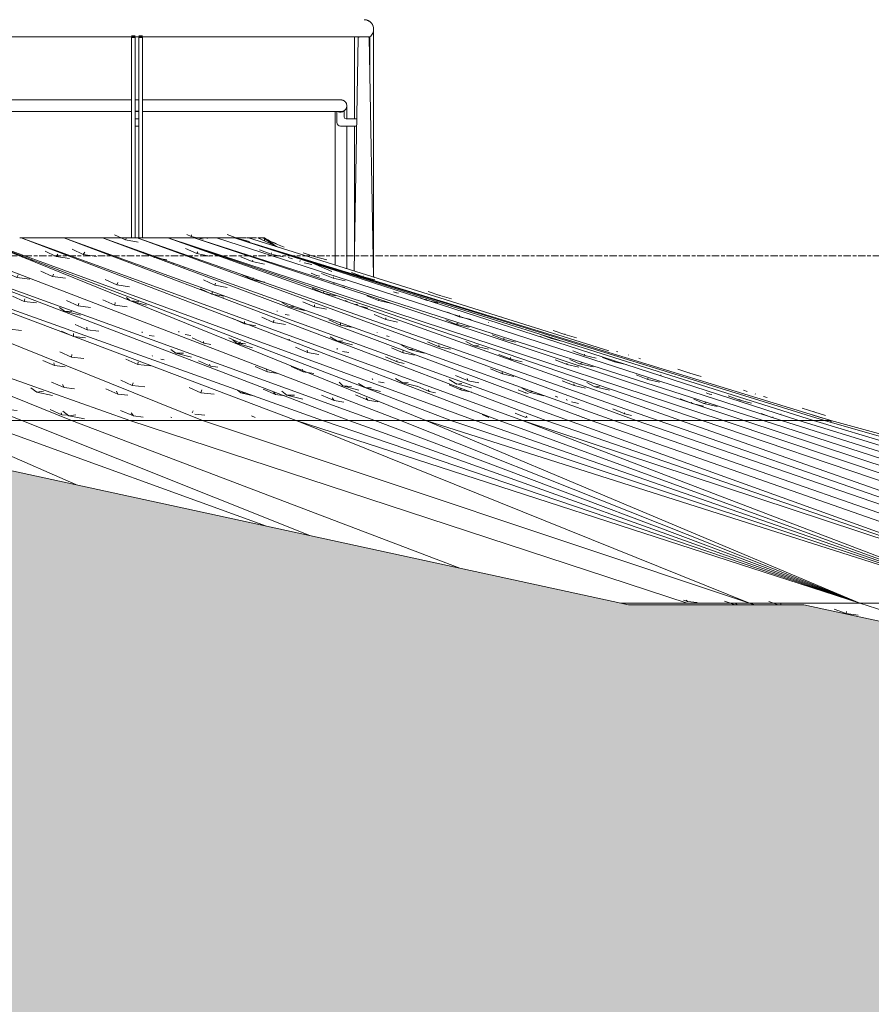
# Model space of a CAD drawing. Header units: millimetres. Extents: x -121668 to 127737, y 1553 to 34854.
# Tile 81 of 94: x 101526 to 103856, y 9403 to 12096. Entities that reach past the tile are written whole.
import ezdxf

# ---------------------------------------------------------------- set-up
doc = ezdxf.new("R2010")
doc.units = ezdxf.units.MM
doc.linetypes.add('Center', pattern=[40, 10, -5, 20, -5])
for name, color, linetype, lineweight in [('A-DETL-GENF', 92, 'Continuous', 20), ('A-DETL-THIN', 151, 'Continuous', 9), ('A-FLOR', 192, 'Continuous', 9), ('A-FLOR-LEVL', 51, 'Continuous', 9), ('A-FLOR-PATT', 8, 'Continuous', 9), ('Q-CASE', 31, 'Continuous', 20)]:
    doc.layers.add(name, color=color, linetype=linetype, lineweight=lineweight)

# ---------------------------------------------------------------- blocks, each defined once
blk = doc.blocks.new('Railing - Railing-17981983-Copy of GBP_SOUTH ELEVATION')
at = {"layer": 'Q-CASE'}
for p, q in [((98029.3, 12047.7), (98018.2, 11409.2)), ((98071, 11392.7), (98059.5, 12047.7)), ((97971.3, 11844.9), (97971.3, 11815)), ((97991.3, 11830), (97991.3, 11846.5)), ((97981.3, 11805), (98025.1, 11805)), ((98025.4, 11825), (97996.3, 11825))]:
    blk.add_line(p, q, dxfattribs=at)
for centre, radius, start, end in [((98044.4, 12026.3), 26.2, 118.0781, 125.1863), ((98044.4, 12026.3), 26.2, 54.8137, 61.7274), ((97981.3, 11859), 16, 244.2119, 308.6822), ((97996.3, 11830), 5, 180, 270), ((97981.3, 11815), 10, 180, 270)]:
    blk.add_arc(centre, radius, start, end, dxfattribs=at)
blk = doc.blocks.new('Railing - Railing-V176-Copy of GBP_SOUTH ELEVATION')
at = {"layer": 'Q-CASE'}
for p, q in [((97419.4, 12052.5), (97409.4, 12052.5)), ((97409.4, 11500), (97409.4, 12047.7)), ((97409.4, 12047.7), (97419.4, 12047.7)), ((97419.4, 12047.7), (97419.4, 11500)), ((97439.4, 12052.5), (97429.4, 12052.5)), ((97429.4, 11500), (97429.4, 12047.7)), ((97429.4, 12047.7), (97439.4, 12047.7)), ((97439.4, 12047.7), (97439.4, 11500)), ((97419.4, 11846.5), (97429.4, 11846.5)), ((97419.4, 11805), (97419.4, 11825)), ((97419.4, 11825), (97429.4, 11825)), ((97429.4, 11805), (97419.4, 11805)), ((97429.4, 11825), (97429.4, 11805))]:
    blk.add_line(p, q, dxfattribs=at)
blk = doc.blocks.new('Casework 10 - Casework 10-17982864-Copy of GBP_SOUTH ELEVATION')
at = {"layer": 'Q-CASE'}
for p, q in [((98071.6, 11392.5), (98071.6, 12070.2)), ((95397.8, 12049.2), (98061.1, 12049.2)), ((98019.1, 12049.2), (98019.1, 11825)), ((98061.1, 12049.2), (98061.1, 11959.8)), ((97409.4, 11876.9), (96389.4, 11876.9)), ((97429.4, 11876.9), (97419.4, 11876.9)), ((97982.2, 11876.9), (97439.4, 11876.9)), ((97998.2, 11825), (97998.2, 11860.9)), ((96389.4, 11844.9), (97409.4, 11844.9)), ((97419.4, 11844.9), (97429.4, 11844.9)), ((97439.4, 11844.9), (97982.2, 11844.9)), ((97966.2, 11844.9), (97966.2, 11425.5)), ((97998.2, 11415.5), (97998.2, 11805)), ((98019.1, 11805), (98019.1, 11464.2))]:
    blk.add_line(p, q, dxfattribs=at)
for points, knots in [([(98061.1, 12049.2), (98062.8, 12050.5), (98066, 12053.6), (98069.5, 12059.2), (98071.4, 12065.5), (98071.8, 12072.1), (98070.7, 12077.5), (98069.1, 12081.5), (98067.5, 12084.4), (98065.5, 12087.1), (98063.3, 12089.4), (98061.2, 12091.2), (98059.4, 12092.4), (98057.5, 12093.5), (98055, 12094.7), (98051.9, 12095.7), (98048.6, 12096.3), (98046.5, 12096.4), (98045.4, 12096.4)], [-1, -1, -1, -1, -0.95, -0.9, -0.85, -0.8, -0.75, -0.725, -0.7, -0.675, -0.65, -0.625, -0.6125, -0.6, -0.575, -0.55, -0.525, -0.5, -0.5, -0.5, -0.5]), ([(97998.2, 11860.9), (97998.2, 11862.3), (97997.9, 11864.4), (97997, 11867.1), (97996.1, 11868.9), (97995.1, 11870.4), (97994.3, 11871.5), (97993.3, 11872.5), (97992.2, 11873.4), (97991.1, 11874.2), (97990.2, 11874.8), (97989.3, 11875.3), (97988.3, 11875.7), (97987.4, 11876.1), (97986.4, 11876.4), (97985.3, 11876.6), (97984.3, 11876.8), (97983.3, 11876.9), (97982.6, 11876.9), (97982.2, 11876.9)], [-1, -1, -1, -1, -0.9166667, -0.875, -0.8333333, -0.7916667, -0.7708333, -0.75, -0.7083333, -0.6875, -0.6666667, -0.6458333, -0.625, -0.6041667, -0.5833333, -0.5625, -0.5416667, -0.5208333, -0.5, -0.5, -0.5, -0.5]), ([(97982.2, 11844.9), (97982.6, 11844.9), (97983.3, 11844.9), (97984.3, 11845), (97985.3, 11845.2), (97986.4, 11845.5), (97987.4, 11845.8), (97988.3, 11846.1), (97989.3, 11846.6), (97990.2, 11847.1), (97991.1, 11847.6), (97992.2, 11848.4), (97993.3, 11849.3), (97994.3, 11850.4), (97995.1, 11851.4), (97996.1, 11852.9), (97997, 11854.8), (97997.9, 11857.4), (97998.2, 11859.5), (97998.2, 11860.9)], [-0.5, -0.5, -0.5, -0.5, -0.4791667, -0.4583333, -0.4375, -0.4166667, -0.3958333, -0.375, -0.3541667, -0.3333333, -0.3125, -0.2916667, -0.25, -0.2291667, -0.2083333, -0.1666667, -0.125, -0.0833333, 0, 0, 0, 0])]:
    blk.add_open_spline(points, degree=3, knots=knots, dxfattribs=at)
blk.add_open_spline([(98071.6, 12070.2), (98071.6, 12068.6), (98071.5, 12067.1), (98071.2, 12065.5)], degree=3, dxfattribs=at)
blk = doc.blocks.new('FP_189-Copy of GBP_SOUTH ELEVATION')
at = {"layer": 'A-FLOR-PATT'}
for p, q in [((96008.5, 11435.6), (95976, 11450.2)), ((96008.5, 11435.6), (96011.1, 11444)), ((96008.5, 11435.6), (96044.5, 11432.8)), ((96198.1, 11420.9), (96166.8, 11435.6)), ((96198.1, 11420.9), (96200, 11427.3)), ((96198.1, 11420.9), (96220.3, 11419.2)), ((96184.3, 11362.8), (96184.8, 11365.8)), ((96202.4, 11355.9), (96218.3, 11354.6)), ((96366.5, 11342.8), (96334.7, 11357.4)), ((96366.5, 11342.8), (96368, 11351.2)), ((96366.5, 11342.8), (96400.2, 11340)), ((96537.7, 11264.6), (96505.4, 11279.3)), ((96537.7, 11264.6), (96537.9, 11273)), ((96537.7, 11264.6), (96570.1, 11261.9)), ((96711.6, 11186.4), (96678.8, 11201.1)), ((96711.6, 11186.4), (96710.6, 11194.9)), ((96711.6, 11186.4), (96742.8, 11183.7)), ((96888.4, 11108.2), (96855, 11122.9)), ((96888.4, 11108.2), (96886, 11116.7)), ((96888.4, 11108.2), (96918.3, 11105.5)), ((97068.1, 11030.1), (97034.2, 11044.7)), ((97068.1, 11030.1), (97064.4, 11038.5)), ((97068.1, 11030.1), (97096.6, 11027.3)), ((97219, 11015.5), (97186.4, 11030.1)), ((97219, 11015.5), (97217.1, 11020.5)), ((97219, 11015.5), (97233.2, 11014.1))]:
    blk.add_line(p, q, dxfattribs=at)
blk = doc.blocks.new('FP_190-Copy of GBP_SOUTH ELEVATION')
at = {"layer": 'A-FLOR-PATT'}
for p, q in [((96400.6, 11501.6), (96385.8, 11508.2)), ((96400.6, 11501.6), (96397.9, 11508.2)), ((96400.6, 11501.6), (96428.8, 11497.9)), ((96551.4, 11481.6), (96517.7, 11496.1)), ((96551.4, 11481.6), (96547.6, 11489.2)), ((96551.4, 11481.6), (96579.9, 11477.9)), ((96562.4, 11428.5), (96539.6, 11438.9)), ((96571.2, 11424.9), (96569.6, 11432)), ((96573.1, 11424.2), (96600.9, 11420.7)), ((96729.4, 11404.5), (96696.3, 11418.9)), ((96729.4, 11404.5), (96726.9, 11412)), ((96729.4, 11404.5), (96759.2, 11400.7)), ((96904.3, 11327.3), (96871.7, 11341.7)), ((96904.3, 11327.3), (96903.2, 11334.9)), ((96904.3, 11327.3), (96935.5, 11323.5)), ((97076.1, 11250.1), (97044.1, 11264.6)), ((97076.1, 11250.1), (97076.3, 11257.7)), ((97076.1, 11250.1), (97108.6, 11246.3)), ((97250.7, 11230.1), (97217.4, 11244.6)), ((97250.7, 11230.1), (97250.4, 11237.7)), ((97250.7, 11230.1), (97283.7, 11226.4)), ((97244.8, 11172.9), (97213.4, 11187.4)), ((97244.8, 11172.9), (97246.4, 11180.5)), ((97244.8, 11172.9), (97278.7, 11169.2)), ((97426.6, 11152.9), (97393.8, 11167.4)), ((97426.6, 11152.9), (97427.6, 11160.5)), ((97426.6, 11152.9), (97461, 11149.2)), ((97410.7, 11095.7), (97379.8, 11110.2)), ((97410.7, 11095.7), (97413.6, 11103.3)), ((97410.7, 11095.7), (97445.8, 11092)), ((97599.3, 11075.7), (97567.2, 11090.2)), ((97599.3, 11075.7), (97601.7, 11083.3)), ((97599.3, 11075.7), (97635.1, 11072)), ((97574.8, 11020.8), (97577.7, 11026.1)), ((97582.7, 11017.6), (97609.9, 11014.8)), ((97747.9, 11008.2), (97737.4, 11013))]:
    blk.add_line(p, q, dxfattribs=at)
blk = doc.blocks.new('FP_191-Copy of GBP_SOUTH ELEVATION')
at = {"layer": 'A-FLOR-PATT'}
for p, q in [((96700.2, 11506.6), (96697, 11508.2)), ((96730, 11495.9), (96734.6, 11500.7)), ((96740.3, 11492.1), (96767.9, 11489)), ((96935, 11469.5), (96905.7, 11484.2)), ((96935, 11469.5), (96937.3, 11472.6)), ((96935, 11469.5), (96949.8, 11467.8)), ((97095.5, 11391.4), (97064.9, 11406)), ((97095.5, 11391.4), (97099.2, 11398.6)), ((97095.5, 11391.4), (97131.1, 11386.9)), ((97263.4, 11313.2), (97231.3, 11327.9)), ((97263.4, 11313.2), (97265, 11320.4)), ((97263.4, 11313.2), (97297.5, 11308.7)), ((97438.7, 11239.3), (97438.5, 11242.2)), ((97457.5, 11232.5), (97471.5, 11230.6)), ((97606.8, 11211.1), (97574.9, 11225.7)), ((97606.8, 11211.1), (97606.1, 11216)), ((97606.8, 11211.1), (97626.5, 11208.1)), ((97781.2, 11132.9), (97747.9, 11147.6)), ((97781.2, 11132.9), (97777.9, 11140.1)), ((97781.2, 11132.9), (97809.6, 11128.4)), ((97963.6, 11054.8), (97928.8, 11069.4)), ((97963.6, 11054.8), (97957.9, 11061.9)), ((97963.6, 11054.8), (97990.2, 11050.3))]:
    blk.add_line(p, q, dxfattribs=at)
blk = doc.blocks.new('FP_192-Copy of GBP_SOUTH ELEVATION')
at = {"layer": 'A-FLOR-PATT'}
for p, q in [((96584, 11502.4), (96571.9, 11508.2)), ((96584, 11502.4), (96589.9, 11508.2)), ((96584, 11502.4), (96624.7, 11498.4)), ((96754.1, 11430.6), (96755.2, 11432.2)), ((96778.7, 11421.8), (96788.8, 11420.7)), ((96951, 11403.2), (96921, 11417.8)), ((96951, 11403.2), (96954.7, 11409.4)), ((96951, 11403.2), (96979.2, 11400.1)), ((97115.3, 11325.5), (97083.9, 11340.1)), ((97115.3, 11325.5), (97117.5, 11333)), ((97115.3, 11325.5), (97149.5, 11321.5)), ((97287.8, 11247.8), (97254.8, 11262.4)), ((97287.8, 11247.8), (97287.5, 11255.3)), ((97287.8, 11247.8), (97320, 11243.8)), ((97466.6, 11175.5), (97465.9, 11177.6)), ((97489.2, 11167.4), (97498.9, 11166.1)), ((97625.2, 11148.6), (97592.7, 11163.2)), ((97625.2, 11148.6), (97623, 11154.3)), ((97625.2, 11148.6), (97645.6, 11145.7)), ((97803.5, 11070.9), (97769.5, 11085.5)), ((97803.5, 11070.9), (97798.1, 11078.4)), ((97803.5, 11070.9), (97829.7, 11066.9))]:
    blk.add_line(p, q, dxfattribs=at)
blk = doc.blocks.new('FP_193-Copy of GBP_SOUTH ELEVATION')
at = {"layer": 'A-FLOR-PATT'}
for p, q in [((96158.1, 11496.1), (96131.9, 11508.2)), ((96158.1, 11496.1), (96164.1, 11504)), ((96158.1, 11496.1), (96197.6, 11492.7)), ((96364.2, 11478.2), (96334.6, 11492.8)), ((96364.2, 11478.2), (96369.9, 11486.1)), ((96364.2, 11478.2), (96401.7, 11474.9)), ((96328.6, 11418.5), (96296.2, 11433)), ((96328.6, 11418.5), (96332.5, 11426.4)), ((96328.6, 11418.5), (96366.2, 11415.1)), ((96525, 11400.6), (96494.5, 11415.2)), ((96525, 11400.6), (96528.9, 11408.5)), ((96525, 11400.6), (96560.8, 11397.3)), ((96505, 11340.8), (96471.5, 11355.4)), ((96505, 11340.8), (96506.7, 11348.8)), ((96505, 11340.8), (96540.7, 11337.5)), ((96691.4, 11323), (96659.8, 11337.5)), ((96691.4, 11323), (96693.2, 11330.9)), ((96691.4, 11323), (96725.3, 11319.6)), ((96683.3, 11265), (96652.8, 11277.8)), ((96687.5, 11263.5), (96687, 11271.1)), ((96688.6, 11263.1), (96721.1, 11259.9)), ((96863.4, 11245.4), (96830.7, 11259.9)), ((96863.4, 11245.4), (96863.1, 11253.3)), ((96863.4, 11245.4), (96895.4, 11242)), ((97031.2, 11227.5), (97000.4, 11242.1)), ((97031.2, 11227.5), (97031.2, 11235.4)), ((97031.2, 11227.5), (97061.8, 11224.2)), ((97041.2, 11167.7), (97007.4, 11182.3)), ((97041.2, 11167.7), (97038.8, 11175.7)), ((97041.2, 11167.7), (97071.3, 11164.4)), ((97198.9, 11149.9), (97167, 11164.4)), ((97198.9, 11149.9), (97196.9, 11157.8)), ((97198.9, 11149.9), (97227.7, 11146.5)), ((97225, 11090.1), (97190.1, 11104.7)), ((97225, 11090.1), (97220.3, 11098)), ((97225, 11090.1), (97253.1, 11086.8)), ((97372.1, 11072.3), (97339.2, 11086.8)), ((97372.1, 11072.3), (97368, 11080.2)), ((97372.1, 11072.3), (97399, 11068.9)), ((97415, 11012.5), (97378.9, 11027)), ((97415, 11012.5), (97408, 11020.4)), ((97415, 11012.5), (97440.9, 11009.1)), ((97519.3, 11008.2), (97517, 11009.2))]:
    blk.add_line(p, q, dxfattribs=at)
blk = doc.blocks.new('FP_194-Copy of GBP_SOUTH ELEVATION')
at = {"layer": 'A-FLOR-PATT'}
for p, q in [((97203.3, 11448.6), (97173, 11463.2)), ((97203.3, 11448.6), (97207.6, 11455.1)), ((97203.3, 11448.6), (97239.5, 11443.2)), ((97368.9, 11370.9), (97337.4, 11385.5)), ((97368.9, 11370.9), (97371.7, 11377.3)), ((97368.9, 11370.9), (97404.2, 11365.4)), ((97718, 11263.9), (97686.3, 11278.5)), ((97718, 11263.9), (97718.1, 11270.4)), ((97718, 11263.9), (97749.7, 11258.4)), ((97891, 11186.1), (97858, 11200.7)), ((97891, 11186.1), (97889.4, 11192.6)), ((97891, 11186.1), (97921.6, 11180.7)), ((98069.4, 11111.4), (98067.6, 11114.8)), ((98084.6, 11105.8), (98100.3, 11102.9)), ((98223.2, 11079.2), (98190.3, 11093.8)), ((98223.2, 11079.2), (98220.8, 11083.4)), ((98223.2, 11079.2), (98241, 11075.7)), ((98387.1, 11008.2), (98368.8, 11016))]:
    blk.add_line(p, q, dxfattribs=at)
blk = doc.blocks.new('FP_195-Copy of GBP_SOUTH ELEVATION')
at = {"layer": 'A-FLOR-PATT'}
for p, q in [((97277.4, 11454), (97246.7, 11468.5)), ((97277.4, 11454), (97281.5, 11460.1)), ((97277.4, 11454), (97313.8, 11448.1)), ((97629, 11345.5), (97598, 11359.9)), ((97629, 11345.5), (97630.6, 11351.5)), ((97629, 11345.5), (97662.1, 11339.6)), ((97797.9, 11268.4), (97765.8, 11282.9)), ((97797.9, 11268.4), (97798.2, 11274.5)), ((97797.9, 11268.4), (97830.3, 11262.5)), ((97972.2, 11193.9), (97971.5, 11197.4)), ((97986.2, 11188.8), (98004.1, 11185.5)), ((98136.1, 11159.9), (98103.8, 11174.3)), ((98136.1, 11159.9), (98134.9, 11163.8)), ((98136.1, 11159.9), (98155.4, 11156)), ((98311.7, 11082.8), (98278.3, 11097.2)), ((98311.7, 11082.8), (98308.4, 11088.8)), ((98311.7, 11082.8), (98340.3, 11076.9)), ((98487.8, 11008.2), (98459.1, 11020.2)), ((98491.6, 11008.2), (98488.7, 11011.8))]:
    blk.add_line(p, q, dxfattribs=at)
blk = doc.blocks.new('FP_196-Copy of GBP_SOUTH ELEVATION')
at = {"layer": 'A-FLOR-PATT'}
for p, q in [((97027.7, 11471.8), (96997.2, 11486.4)), ((97027.7, 11471.8), (97032.5, 11478.6)), ((97027.7, 11471.8), (97064.8, 11466.9)), ((97193.1, 11393.8), (97161.7, 11408.4)), ((97193.1, 11393.8), (97196.3, 11400.6)), ((97193.1, 11393.8), (97228.8, 11388.8)), ((97363.5, 11315.7), (97331.1, 11330.4)), ((97363.5, 11315.7), (97364.9, 11322.6)), ((97363.5, 11315.7), (97397.6, 11310.8)), ((97538.8, 11241.8), (97538.7, 11244.6)), ((97556.3, 11235.1), (97571.6, 11232.8)), ((97707, 11211.4), (97675.4, 11226.1)), ((97707, 11211.4), (97706.6, 11215)), ((97707, 11211.4), (97720.9, 11209.2)), ((97879, 11133.4), (97846.4, 11148)), ((97879, 11133.4), (97876.3, 11140.3)), ((97879, 11133.4), (97907.6, 11128.5)), ((98056, 11055.4), (98022.4, 11070)), ((98056, 11055.4), (98051.4, 11062.2)), ((98056, 11055.4), (98082.8, 11050.5))]:
    blk.add_line(p, q, dxfattribs=at)
blk = doc.blocks.new('FP_197-Copy of GBP_SOUTH ELEVATION')
at = {"layer": 'A-FLOR-PATT'}
for p, q in [((97471.9, 11446), (97441.3, 11460.2)), ((97471.9, 11446), (97474.5, 11451.6)), ((97471.9, 11446), (97506.1, 11439.7)), ((97637.3, 11370.1), (97605.9, 11384.3)), ((97637.3, 11370.1), (97639.2, 11375.7)), ((97637.3, 11370.1), (97671.3, 11363.8)), ((97807.8, 11297.8), (97808.1, 11299.8)), ((97829.3, 11290), (97840.6, 11287.9)), ((97981, 11260.7), (97949.3, 11274.9)), ((97981, 11260.7), (97980.9, 11265.7)), ((97981, 11260.7), (98009.9, 11254.9)), ((98152.7, 11184.8), (98120.2, 11199)), ((98152.7, 11184.8), (98151.6, 11190.4)), ((98152.7, 11184.8), (98183.6, 11178.5)), ((98328.4, 11109.3), (98295.9, 11123.1)), ((98329.4, 11108.9), (98327.1, 11114.5)), ((98329.9, 11108.8), (98359.5, 11102.6)), ((98486.7, 11075.3), (98466.5, 11084.1)), ((98486.7, 11075.3), (98485.9, 11076.8)), ((98486.7, 11075.3), (98494.5, 11073.6)), ((98643.5, 11008.2), (98630.6, 11013.7))]:
    blk.add_line(p, q, dxfattribs=at)
blk = doc.blocks.new('FP_198-Copy of GBP_SOUTH ELEVATION')
at = {"layer": 'A-FLOR-PATT'}
for p, q in [((97392.5, 11494.5), (97362.4, 11508.2)), ((97392.5, 11494.5), (97395.8, 11499.7)), ((97392.5, 11494.5), (97427.8, 11488)), ((97741.1, 11385.1), (97709.8, 11399.1)), ((97741.1, 11385.1), (97742.3, 11390.3)), ((97741.1, 11385.1), (97774, 11378.6)), ((97909.4, 11310.8), (97877.6, 11324.8)), ((97909.4, 11310.8), (97910.2, 11316)), ((97909.4, 11310.8), (97942.3, 11304.3)), ((98081.2, 11240.5), (98081.2, 11241.7)), ((98106.8, 11231.4), (98113.7, 11230)), ((98250.8, 11201.5), (98218.7, 11215.4)), ((98250.8, 11201.5), (98250, 11206.7)), ((98250.8, 11201.5), (98281.7, 11194.9)), ((98424.3, 11127.2), (98391.5, 11141.1)), ((98424.3, 11127.2), (98422.7, 11132.4)), ((98424.3, 11127.2), (98454.8, 11120.6)), ((98575.2, 11063.9), (98568.2, 11066.8)), ((98600.9, 11054.7), (98599.2, 11058.1)), ((98612.7, 11050.5), (98631.7, 11046.3)), ((98758.8, 11017.8), (98725.8, 11031.7)), ((98758.8, 11017.8), (98757, 11021)), ((98758.8, 11017.8), (98777.3, 11013.6))]:
    blk.add_line(p, q, dxfattribs=at)
blk = doc.blocks.new('FP_199-Copy of GBP_SOUTH ELEVATION')
at = {"layer": 'A-FLOR-PATT'}
for p, q in [((97588.1, 11456.5), (97556.9, 11470)), ((97588.1, 11456.5), (97590.3, 11461.2)), ((97588.1, 11456.5), (97622.4, 11449.7)), ((97934.7, 11348), (97903, 11361.5)), ((97934.7, 11348), (97935.2, 11352.7)), ((97934.7, 11348), (97967.1, 11341.1)), ((98104.7, 11275.8), (98072.7, 11289.4)), ((98104.7, 11275.8), (98105.1, 11280.6)), ((98104.7, 11275.8), (98137.2, 11269)), ((98446.6, 11167.3), (98414.3, 11180.8)), ((98446.6, 11167.3), (98445.7, 11172)), ((98446.6, 11167.3), (98477.6, 11160.5)), ((98620.5, 11095.2), (98587.7, 11108.7)), ((98620.5, 11095.2), (98619.1, 11099.9)), ((98620.5, 11095.2), (98651.3, 11088.3))]:
    blk.add_line(p, q, dxfattribs=at)
blk = doc.blocks.new('FP_200-Copy of GBP_SOUTH ELEVATION')
at = {"layer": 'A-FLOR-PATT'}
for p, q in [((97572.1, 11503.5), (97560.6, 11508.3)), ((97572.1, 11503.5), (97573.2, 11507.6)), ((97572.1, 11503.5), (97605.1, 11496.4)), ((97739.2, 11434.9), (97707.9, 11447.7)), ((97739.2, 11434.9), (97740.9, 11438.9)), ((97739.2, 11434.9), (97772.9, 11427.7)), ((97915.1, 11396.8), (97900.3, 11402.8)), ((97915.1, 11396.8), (97915.2, 11397.8)), ((97915.1, 11396.8), (97924.6, 11394.7)), ((98085.1, 11328.1), (98053.3, 11341)), ((98085.1, 11328.1), (98085.6, 11332.2)), ((98085.1, 11328.1), (98117.7, 11321)), ((98256, 11263.1), (98256.1, 11263.5)), ((98427.9, 11221.4), (98395.6, 11234.3)), ((98427.9, 11221.4), (98427.4, 11225.4)), ((98427.9, 11221.4), (98459.5, 11214.2)), ((98600.7, 11152.7), (98568.2, 11165.6)), ((98600.7, 11152.7), (98600.2, 11156.8)), ((98600.7, 11152.7), (98632.5, 11145.6)), ((98942.7, 11046), (98909.9, 11058.8)), ((98942.7, 11046), (98941.4, 11050)), ((98942.7, 11046), (98973.7, 11038.8))]:
    blk.add_line(p, q, dxfattribs=at)
blk = doc.blocks.new('FP_201-Copy of GBP_SOUTH ELEVATION')
at = {"layer": 'A-FLOR-PATT'}
for p, q in [((97615.6, 11497.9), (97615.9, 11498.3)), ((97791.7, 11454.9), (97759.8, 11467.2)), ((97791.7, 11454.9), (97792, 11458.3)), ((97791.7, 11454.9), (97824.1, 11447.4)), ((97961.1, 11389.3), (97929.4, 11401.6)), ((97961.1, 11389.3), (97962, 11392.7)), ((97961.1, 11389.3), (97994.1, 11381.8)), ((98134.4, 11349.2), (98126.3, 11352.3)), ((98134.4, 11349.2), (98134.3, 11349.7)), ((98134.4, 11349.2), (98139.7, 11348)), ((98305.9, 11283.6), (98273.8, 11295.9)), ((98305.9, 11283.6), (98306, 11287)), ((98305.9, 11283.6), (98338.2, 11276.1)), ((98477.4, 11221), (98477.4, 11221.4)), ((98648.8, 11178), (98616.4, 11190.3)), ((98648.8, 11178), (98648.3, 11181.4)), ((98648.8, 11178), (98680.5, 11170.5)), ((98821.8, 11112.4), (98789.3, 11124.7)), ((98821.8, 11112.4), (98821.4, 11115.8)), ((98821.8, 11112.4), (98853.7, 11104.9)), ((98990.4, 11072.3), (98981.1, 11075.9)), ((98990.4, 11072.3), (98990.3, 11072.9)), ((98990.4, 11072.3), (98996.5, 11070.9)), ((99160.5, 11008.3), (99131.8, 11019)), ((99164.1, 11008.3), (99163.6, 11010.1))]:
    blk.add_line(p, q, dxfattribs=at)
blk = doc.blocks.new('FP_202-Copy of GBP_SOUTH ELEVATION')
at = {"layer": 'A-FLOR-PATT'}
for p, q in [((97909.3, 11448.2), (97879, 11458.9)), ((97909.3, 11448.2), (97911.8, 11449.3)), ((97909.3, 11448.2), (97943.2, 11439)), ((98074, 11391.7), (98074.4, 11391.8)), ((98252.2, 11341.8), (98220.9, 11352.6)), ((98252.2, 11341.8), (98253.2, 11343)), ((98252.2, 11341.8), (98284.9, 11332.7)), ((98421.4, 11285.2), (98421.7, 11285.5)), ((98594.6, 11235.5), (98562.3, 11246.3)), ((98594.6, 11235.5), (98594.1, 11236.7)), ((98594.6, 11235.5), (98626.3, 11226.4)), ((98739.9, 11187.6), (98736.2, 11188.8)), ((98768.8, 11178.7), (98768.5, 11179.2)), ((98796.8, 11170.2), (98801.3, 11168.9)), ((98936.7, 11129.2), (98903.4, 11140)), ((98936.7, 11129.2), (98934.7, 11130.4)), ((98936.7, 11129.2), (98967.3, 11120)), ((99093.5, 11079.2), (99083.2, 11082.5)), ((99116.3, 11072.3), (99114.9, 11072.9)), ((99138.2, 11065.5), (99148.2, 11062.6)), ((99278.4, 11022.9), (99244, 11033.7)), ((99278.4, 11022.9), (99275, 11024)), ((99278.4, 11022.9), (99307.9, 11013.7))]:
    blk.add_line(p, q, dxfattribs=at)
blk = doc.blocks.new('FP_203-Copy of GBP_SOUTH ELEVATION')
at = {"layer": 'A-FLOR'}
blk.add_line((97898.9, 11433.1), (97957.3, 11407.7), dxfattribs=at)
at = {"layer": 'A-FLOR-PATT'}
for p, q in [((97782.1, 11493.7), (97774.8, 11497.9)), ((97789.6, 11489.5), (97782.1, 11493.7)), ((97789.6, 11489.5), (97797.4, 11486.9)), ((97789.6, 11489.5), (97808.3, 11481.6)), ((97797.4, 11486.9), (97805, 11484.3)), ((97808.3, 11481.6), (97826.8, 11473.8))]:
    blk.add_line(p, q, dxfattribs=at)
blk = doc.blocks.new('FP_204-Copy of GBP_SOUTH ELEVATION')
at = {"layer": 'A-FLOR-PATT'}
for p, q in [((97699.9, 11497.7), (97671.3, 11508.3)), ((97699.9, 11497.7), (97700.1, 11500.6)), ((97699.9, 11497.7), (97732.2, 11489.9)), ((97849.4, 11441.9), (97837.9, 11446.2)), ((97870, 11435.2), (97870.6, 11437.2)), ((97881.5, 11431.5), (97902.8, 11426.5)), ((98043.1, 11392.5), (98010.7, 11404.4)), ((98043.1, 11392.5), (98042.6, 11395.2)), ((98043.1, 11392.5), (98074.8, 11384.7)), ((98214.9, 11329.1), (98182.8, 11341)), ((98214.9, 11329.1), (98215.1, 11332)), ((98214.9, 11329.1), (98247.3, 11321.3)), ((98386, 11268.3), (98386.1, 11268.6)), ((98558.3, 11224), (98526, 11235.8)), ((98558.3, 11224), (98558, 11226.8)), ((98558.3, 11224), (98590.2, 11216.1)), ((98730.2, 11160.6), (98698, 11172.4)), ((98730.2, 11160.6), (98730.2, 11163.4)), ((98730.2, 11160.6), (98762.4, 11152.7)), ((99073.4, 11055.4), (99041.1, 11067.3)), ((99073.4, 11055.4), (99073.2, 11058.3)), ((99073.4, 11055.4), (99105.4, 11047.6))]:
    blk.add_line(p, q, dxfattribs=at)
blk = doc.blocks.new('FP_205-Copy of GBP_SOUTH ELEVATION')
at = {"layer": 'A-FLOR'}
blk.add_line((97773.2, 11500), (97804.9, 11476.1), dxfattribs=at)
blk = doc.blocks.new('FP_207-Copy of GBP_SOUTH ELEVATION')
at = {"layer": 'A-FLOR-PATT'}
for p, q in [((99178.2, 10495.3), (99152.3, 10505)), ((99185.2, 10495.3), (99185.6, 10498.6)), ((99363.9, 10471.5), (99331.5, 10483.7)), ((99363.9, 10471.5), (99364.6, 10477.3)), ((99363.9, 10471.5), (99397.3, 10467.5)), ((99541.9, 10450.1), (99509.7, 10462.4)), ((99541.9, 10450.1), (99542.7, 10456)), ((99541.9, 10450.1), (99575.2, 10446.1))]:
    blk.add_line(p, q, dxfattribs=at)
blk = doc.blocks.new('FP_208-Copy of GBP_SOUTH ELEVATION')
at = {"layer": 'A-FLOR-PATT'}
for p, q in [((98930.5, 10504.2), (98919.5, 10508.3)), ((98930.5, 10504.2), (98926.5, 10508.3)), ((98930.5, 10504.2), (98956.7, 10501.8)), ((99060.4, 10495.3), (99031.2, 10505.8)), ((99066.3, 10495.3), (99061, 10500))]:
    blk.add_line(p, q, dxfattribs=at)

msp = doc.modelspace()

# ---------------------------------------------------------------- hatches: boundary and pattern name
at = {"layer": 'A-DETL-GENF', "lineweight": 9}
h = msp.add_hatch(dxfattribs=at)
h.set_pattern_fill('FP_41', color=8, style=0, pattern_type=2)
h.set_pattern_definition([(45, (54310.1, 1200), (1e-13, 1796.051), [1270, -1270]), (45, (53973.4, 1536.8), (1e-13, 1796.051), [1270, -1270]), (45, (53636.6, 1873.5), (1e-13, 1796.051), [1270, -1270]), (135, (53636.6, 2098), (-1796.051, 1e-13), [1270, -1270]), (135, (53973.4, 2434.8), (-1796.051, 1e-13), [1270, -1270]), (135, (54310.1, 2771.5), (-1796.051, 1e-13), [1270, -1270])])
h.paths.add_polyline_path([(39366.4, 5000), (106489.4, 5000), (105994.4, 5495), (104583.1, 6003), (104063.1, 6003), (102951.4, 6500), (101412.6, 7006.6), (100932.3, 7006.6), (99949.2, 7500), (98044.8, 8000), (97555.5, 8000), (96551.7, 8511.5), (94512.3, 9012.7), (90760, 9469), (90634.6, 9503.5), (89997.9, 9806.1), (89720.7, 10003), (86538.8, 10343.2), (85926, 10500), (85630.5, 10500), (84312.1, 11010), (70584, 11010), (68933, 10009.2), (66711.7, 9507), (64366.8, 9036.4), (58144.9, 8000), (56863, 7966.4), (54407.1, 7500), (53689.8, 7500), (51347.6, 7055.2), (44528.8, 6000), (43730.3, 6000), (40649.7, 5500), (39510.5, 5056.1)], flags=0)
h.paths.add_polyline_path([(125736.3, 5000), (123675, 5709.7), (120996.8, 6551.6), (116307, 7768), (113676.2, 8517.2), (108166.6, 9519.4), (103671.3, 10495.3), (103191.3, 10495.3), (98462.1, 11525), (98462.1, 11099.8), (98862.1, 11099.8), (98862.1, 9063.5), (99686.5, 9063.5), (101404.8, 8021.2), (102923.2, 8021.2), (104590.1, 6970.3), (106054.1, 6970.3), (107663.4, 5920), (108136.7, 5920), (108141.2, 5895), (108136, 5860), (107919, 5860), (107919, 5850), (107900.7, 5850), (107900.7, 5700), (108100.7, 5700), (108105.2, 5684), (108100.1, 5669), (107900.7, 5669), (107900.7, 5020), (107955.7, 5020), (107955.7, 5000), (125569.5, 5000)], flags=0)
at = {"layer": 'A-FLOR-PATT'}
h = msp.add_hatch(dxfattribs=at)
h.set_pattern_fill('FP_24', color=256, style=0, pattern_type=2)
h.set_pattern_definition([(358.584, (97754.05, 12701.165), (-26.9576, 53.5635), [28.772, -188.241]), (346.418, (97754.05, 12701.165), (-26.9572, 53.56345), [47.048, -203.874]), (116.715, (97754.05, 12701.17), (-243.904, 58.926), [11.243, -48.721])])
h.paths.add_polyline_path([(101532.2, 11000), (100255.1, 11487), (101404.1, 11000), (101416.7, 11000)], flags=0)
h = msp.add_hatch(dxfattribs=at)
h.set_pattern_fill('FP_21', color=256, style=0, pattern_type=2)
h.set_pattern_definition([(7.192, (97846.14, 12720.38), (-87.9052, 64.3843), [18.788, -122.923]), (348.463, (97846.143, 12720.377), (-87.906, 64.3851), [43.728, -189.486]), (143.78, (97846.14, 12720.38), (-228.5017, 46.6422), [20.43, -88.532])])
h.paths.add_polyline_path([(101668.3, 11000), (101827.4, 11000), (100450.7, 11487), (101651.2, 11006.9)], flags=0)
h = msp.add_hatch(dxfattribs=at)
h.set_pattern_fill('FP_22', color=256, style=0, pattern_type=2)
h.set_pattern_definition([(358.294, (97930.33, 12756.437), (-68.4277, 53.90005), [21.919, -143.407]), (345.871, (97930.328, 12756.437), (-68.4277, 53.90016), [45.182, -195.789]), (141.773, (97930.33, 12756.44), (-233.681, 58.8211), [16.333, -70.774])])
h.paths.add_polyline_path([(102282.1, 11000), (102354.3, 11000), (101038.1, 11469.6), (102120.1, 11061.1)], flags=0)
h = msp.add_hatch(dxfattribs=at)
h.set_pattern_fill('FP_23', color=256, style=0, pattern_type=2)
h.set_pattern_definition([(358.617, (97945.644, 12837.714), (-71.8073, 55.42125), [21.273, -139.178]), (345.676, (97945.644, 12837.714), (-71.80682, 55.42129), [44.937, -194.725]), (142.339, (97945.64, 12837.71), (-232.2109, 59.2936), [17.008, -73.7])])
h.paths.add_polyline_path([(102497.5, 11000), (101237.1, 11453.8), (102426.1, 11000), (102471.9, 11000)], flags=0)
h = msp.add_hatch(dxfattribs=at)
h.set_pattern_fill('FP_25', color=256, style=0, pattern_type=2)
h.set_pattern_definition([(355.261, (97939.21, 12937.673), (-54.6322, 50.5293), [24.146, -157.977]), (344.479, (97939.212, 12937.673), (-54.631, 50.52948), [45.95, -199.118]), (137.234, (97939.21, 12937.67), (-236.1318, 65.5765), [13.953, -60.464])])
h.paths.add_polyline_path([(102637.4, 11000), (102705.5, 11000), (101516.2, 11454.1), (102589.1, 11019.6)], flags=0)
h = msp.add_hatch(dxfattribs=at)
h.set_pattern_fill('FP_26', color=256, style=0, pattern_type=2)
h.set_pattern_definition([(4.29, (97995.39, 12938.86), (-103.3183, 62.7481), [15.397, -100.733]), (346.141, (97995.388, 12938.86), (-103.3176, 62.74771), [42.317, -183.375]), (148.728, (97995.39, 12938.86), (-219.1214, 54.0629), [22.665, -98.215])])
h.paths.add_polyline_path([(102705.5, 11000), (102772.2, 11000), (101530.2, 11451.1), (102637.4, 11026.1)], flags=0)
h = msp.add_hatch(dxfattribs=at)
h.set_pattern_fill('FP_27', color=256, style=0, pattern_type=2)
h.set_pattern_definition([(4.718, (98043.44, 12961.785), (-107.2294, 63.1853), [14.595, -95.489]), (345.99, (98043.44, 12961.785), (-107.23018, 63.18502), [41.924, -181.669]), (149.491, (98043.44, 12961.785), (-216.9404, 54.1315), [23.336, -101.125])])
h.paths.add_polyline_path([(102837.6, 11000), (102901.9, 11000), (101652.4, 11453.3), (102823.6, 11005.3)], flags=0)
h = msp.add_hatch(dxfattribs=at)
h.set_pattern_fill('FP_28', color=256, style=0, pattern_type=2)
h.set_pattern_definition([(5.426, (98139.42, 12960.916), (-110.8605, 63.5548), [13.871, -90.749]), (345.987, (98139.423, 12960.916), (-110.86118, 63.55345), [41.551, -180.055]), (150.175, (98139.42, 12960.916), (-215.0116, 53.6622), [23.96, -103.826])])
h.paths.add_polyline_path([(102965.2, 11000), (103027.7, 11000), (101780.9, 11449.2), (102943, 11008.4)], flags=0)
h = msp.add_hatch(dxfattribs=at)
h.set_pattern_fill('FP_30', color=256, style=0, pattern_type=2)
h.set_pattern_definition([(7.31, (98502.6, 12869.934), (-116.5211, 63.5275), [12.831, -83.943]), (346.45, (98502.603, 12869.934), (-116.52119, 63.52743), [40.986, -177.606]), (151.401, (98502.603, 12869.934), (-212.5083, 51.2132), [24.884, -107.83])])
h.paths.add_polyline_path([(103226.8, 11000), (103272.8, 11000.1), (101975, 11453.3), (103215.8, 11000)], flags=0)
h = msp.add_hatch(dxfattribs=at)
h.set_pattern_fill('FP_31', color=256, style=0, pattern_type=2)
h.set_pattern_definition([(7.449, (98723.53, 12777.37), (-118.9636, 62.2989), [12.385, -81.029]), (346.656, (98723.528, 12777.37), (-118.96328, 62.29933), [40.774, -176.686]), (152.36, (98723.53, 12777.37), (-211.5888, 50.18754), [25.179, -109.109])])
h.paths.add_polyline_path([(103391.3, 11000), (103386.4, 11002.2), (102061.8, 11453.4), (103339.1, 11000), (103386.9, 11000)], flags=0)
h = msp.add_hatch(dxfattribs=at)
h.set_pattern_fill('FP_29', color=256, style=0, pattern_type=2)
h.set_pattern_definition([(6.336, (98291.16, 12931.236), (-114.0149, 63.7146), [13.27, -86.817]), (346.141, (98291.157, 12931.236), (-114.01404, 63.71606), [41.229, -178.661]), (150.802, (98291.157, 12931.236), (-213.4889, 52.6705), [24.489, -106.12])])
h.paths.add_polyline_path([(103089.6, 11000), (103151, 11000), (101893.1, 11447.5), (103089.6, 11000)], flags=0)
h = msp.add_hatch(dxfattribs=at)
h.set_pattern_fill('FP_36', color=256, style=0, pattern_type=2)
h.set_pattern_definition([(20.357, (98740.31, 12772.84), (-139.5433, 66.3812), [8.34, -54.563]), (347.365, (98740.307, 12772.837), (-139.54267, 66.38305), [38.146, -165.299]), (154.559, (98740.307, 12772.837), (-198.51788, 44.50093), [28.974, -125.554])])
h.paths.add_polyline_path([(103414.4, 11000), (103447.4, 11001.1), (102087.8, 11446.4), (103399.8, 11000), (103409.9, 11000)], flags=0)
h = msp.add_hatch(dxfattribs=at)
h.set_pattern_fill('FP_32', color=256, style=0, pattern_type=2)
h.set_pattern_definition([(19.625, (98910.12, 12663.01), (-143.242, 63.8122), [7.449, -48.733]), (347.095, (98910.116, 12663.015), (-143.2412, 63.81362), [37.733, -163.51]), (155.988, (98910.116, 12663.015), (-196.16033, 44.94243), [29.402, -127.411])])
h.paths.add_polyline_path([(103515.8, 11000), (103553.2, 11002.1), (102166.1, 11445.9), (103513.2, 11000)], flags=0)
h = msp.add_hatch(dxfattribs=at)
h.set_pattern_fill('FP_33', color=256, style=0, pattern_type=2)
h.set_pattern_definition([(355.64, (99100.783, 12494.977), (-113.10394, 49.12165), [13.584, -88.87]), (345.191, (99100.783, 12494.977), (-113.10355, 49.12166), [41.748, -180.908]), (156.524, (99100.783, 12494.977), (-215.26005, 56.9118), [23.121, -100.189])])
h.paths.add_polyline_path([(103664.3, 11000), (103691.6, 11001.9), (102366.9, 11418), (103662.2, 11000)], flags=0)
h = msp.add_hatch(dxfattribs=at)
h.set_pattern_fill('FP_34', color=256, style=0, pattern_type=2)
h.set_pattern_definition([(17.061, (99080.99, 12484.32), (-156.2352, 57.5404), [4.132, -27.033]), (345.417, (99080.99, 12484.317), (-156.23451, 57.54081), [36.041, -156.18]), (159.782, (99080.99, 12484.317), (-186.02921, 48.395295), [31.218, -135.276])])
h.paths.add_polyline_path([(103712.3, 11000), (103722.3, 11001.8), (102520.3, 11371.6), (103703.3, 11000), (103710.9, 11000)], flags=0)
h = msp.add_hatch(dxfattribs=at)
h.set_pattern_fill('FP_35', color=256, style=0, pattern_type=2)
h.set_pattern_definition([(119.583, (99064.29, 12459.91), (-175.2538, 58.967), [1.939, -12.683]), (344.61, (99064.293, 12459.913), (-175.253712, 58.96872), [32.678, -141.607]), (161.404, (99064.293, 12459.913), (-168.03616, 46.250274), [34.67, -150.238])])
h.paths.add_polyline_path([(103742.7, 11000), (103737.8, 11002.3), (102823.6, 11280.1), (103734.9, 11000), (103742.7, 11000)], flags=0)

# ---------------------------------------------------------------- linework, layer by layer
at = {"layer": 'A-DETL-THIN'}
for p, q in [((103191.3, 10495.3), (98462.1, 11525)), ((103671.3, 10495.3), (103191.3, 10495.3)), ((106290.3, 9926.8), (103671.3, 10495.3))]:
    msp.add_line(p, q, dxfattribs=at)
at = {"layer": 'A-FLOR', "lineweight": 15}
for p, q in [((100224.5, 11500), (101532.2, 11000)), ((101668.3, 11000), (100418.2, 11500)), ((100418.2, 11500), (101827.4, 11000)), ((100784.8, 11500), (102026.3, 11000)), ((102282.1, 11000), (100957.5, 11500)), ((100957.5, 11500), (102354.3, 11000)), ((101116.2, 11500), (102497.5, 11000)), ((102426.1, 11000), (101116.2, 11500)), ((102568, 11000), (101264.7, 11500)), ((101402.7, 11500), (102772.2, 11000)), ((102637.4, 11000), (101402.7, 11500)), ((102705.5, 11000), (101402.7, 11500)), ((102837.6, 11000), (101530.2, 11500)), ((101530.2, 11500), (102901.9, 11000)), ((102965.2, 11000), (101646.9, 11500)), ((101646.9, 11500), (103027.7, 11000)), ((103089.6, 11000), (101752.8, 11500)), ((103151, 11000), (101752.8, 11500)), ((103212.1, 11000), (101847.5, 11500)), ((103273, 11000), (101847.5, 11500)), ((103333.3, 11000), (101931.1, 11500)), ((103392.7, 11000), (101931.1, 11500)), ((101931.1, 11500), (103450.6, 11000)), ((103506.5, 11000), (102003.4, 11500)), ((102003.4, 11500), (103559.9, 11000)), ((103610.4, 11000), (102064.3, 11500)), ((102113.8, 11500), (103745.2, 11000)), ((103657.1, 11000), (102113.8, 11500)), ((103697.5, 11000), (102113.8, 11500)), ((103728, 11000), (102113.8, 11500)), ((103137.3, 11190.8), (102151.7, 11500)), ((102231.6, 11474.9), (102178, 11500)), ((102222.1, 11479.9), (102192.6, 11500)), ((103522.3, 10500), (103537.4, 10495.3)), ((103824.1, 10500), (104205, 10379.4))]:
    msp.add_line(p, q, dxfattribs=at)
at = {"layer": 'A-FLOR'}
for p, q in [((101526.3, 11500), (101642.4, 11500)), ((101642.5, 11500), (101747.9, 11500)), ((101748, 11500), (101842.5, 11500)), ((101842.6, 11500), (101926.1, 11500)), ((101926.2, 11500), (101998.5, 11500)), ((101998.7, 11500), (102059.8, 11500)), ((102060, 11500), (102109.8, 11500)), ((102110, 11500), (102146.6, 11500)), ((102148.7, 11500), (102174.4, 11500)), ((102178, 11500), (102191.8, 11500)), ((102192.6, 11500), (102196, 11500)), ((102196, 11491.6), (102196, 11500)), ((103273, 11000), (100873.3, 11000)), ((101680.2, 10824.3), (101279.6, 11000)), ((102201.7, 10710.8), (101404.1, 11000)), ((101532.2, 11000), (102320.3, 10684.9)), ((102730.6, 10595.6), (101668.3, 11000)), ((103351.6, 10500), (101827.4, 11000)), ((103522.3, 10500), (102026.3, 11000)), ((102282.1, 11000), (103824.1, 10500)), ((102282.1, 11000), (103522.3, 10500)), ((103824.1, 10500), (102354.3, 11000)), ((103824.1, 10500), (102426.1, 11000)), ((103824.1, 10500), (102497.5, 11000)), ((103824.1, 10500), (102568, 11000)), ((102637.4, 11000), (104207.3, 10500)), ((103824.1, 10500), (102637.4, 11000)), ((104207.3, 10500), (102705.5, 11000)), ((104207.3, 10500), (102772.2, 11000)), ((102837.6, 11000), (104207.3, 10500)), ((104207.3, 10500), (102901.9, 11000)), ((104413.5, 10500), (102901.9, 11000)), ((104413.5, 10500), (102965.2, 11000)), ((103027.7, 11000), (104413.5, 10500)), ((104514.1, 10500), (103089.6, 11000)), ((104582.9, 10500), (103151, 11000)), ((104667.5, 10500), (103212.1, 11000)), ((103745.2, 11000), (103273, 11000)), ((104713.1, 10500), (103273, 11000)), ((103333.3, 11000), (104757.9, 10500)), ((104863.7, 10500), (103392.7, 11000)), ((104933.7, 10500), (103450.6, 11000)), ((105014.2, 10500), (103506.5, 11000)), ((105099.6, 10500), (103559.9, 11000)), ((105185.7, 10500), (103610.4, 11000)), ((105272.1, 10500), (103657.1, 11000)), ((105353.1, 10500), (103697.5, 11000)), ((105457.7, 10500), (103728, 11000)), ((103745.2, 11000), (103745.2, 10994.9)), ((105551, 10500), (103745.2, 11000)), ((103745.6, 11000), (103745.6, 10994.8)), ((103171.4, 10500), (103351.6, 10500)), ((104413.5, 10500), (103171.4, 10500)), ((103522.3, 10500), (104413.5, 10500))]:
    msp.add_line(p, q, dxfattribs=at)
at = {"layer": 'A-FLOR-LEVL', "linetype": 'Center', "lineweight": 5}
msp.add_line((23844.7, 11450), (112725.8, 11450), dxfattribs=at)

# ---------------------------------------------------------------- block references
at = {"layer": 'A-FLOR'}
for name in ['FP_193-Copy of GBP_SOUTH ELEVATION', 'FP_190-Copy of GBP_SOUTH ELEVATION', 'FP_192-Copy of GBP_SOUTH ELEVATION', 'FP_191-Copy of GBP_SOUTH ELEVATION', 'FP_198-Copy of GBP_SOUTH ELEVATION', 'FP_200-Copy of GBP_SOUTH ELEVATION', 'FP_204-Copy of GBP_SOUTH ELEVATION', 'FP_196-Copy of GBP_SOUTH ELEVATION', 'FP_201-Copy of GBP_SOUTH ELEVATION', 'FP_205-Copy of GBP_SOUTH ELEVATION', 'FP_203-Copy of GBP_SOUTH ELEVATION', 'FP_189-Copy of GBP_SOUTH ELEVATION', 'FP_194-Copy of GBP_SOUTH ELEVATION', 'FP_195-Copy of GBP_SOUTH ELEVATION', 'FP_197-Copy of GBP_SOUTH ELEVATION', 'FP_199-Copy of GBP_SOUTH ELEVATION', 'FP_202-Copy of GBP_SOUTH ELEVATION', 'FP_208-Copy of GBP_SOUTH ELEVATION', 'FP_207-Copy of GBP_SOUTH ELEVATION']:
    msp.add_blockref(name, (4422.8, 0), dxfattribs=at)
at = {"layer": 'Q-CASE'}
for name in ['Casework 10 - Casework 10-17982864-Copy of GBP_SOUTH ELEVATION', 'Railing - Railing-V176-Copy of GBP_SOUTH ELEVATION', 'Railing - Railing-17981983-Copy of GBP_SOUTH ELEVATION']:
    msp.add_blockref(name, (4422.8, 0), dxfattribs=at)

doc.saveas('drawing.dxf')
